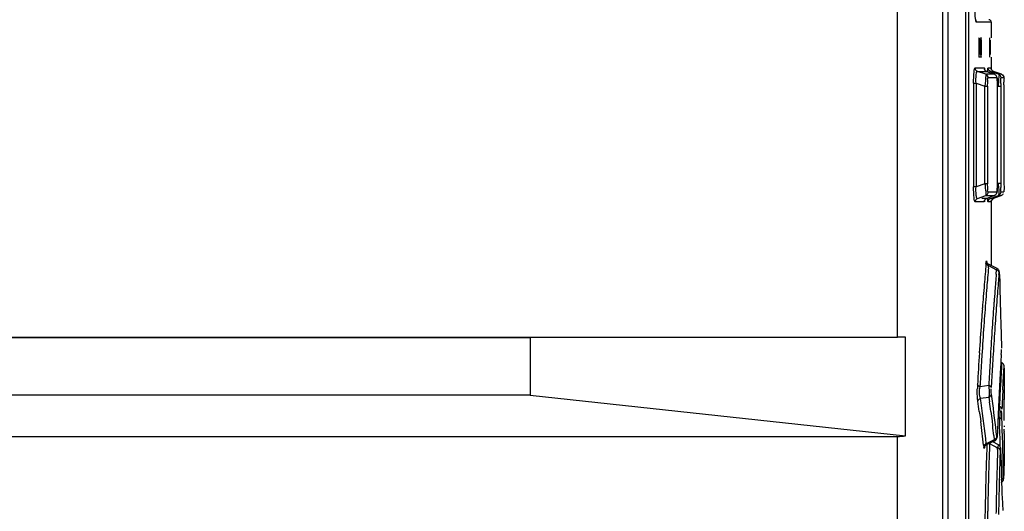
# Model space of a CAD drawing. Header units: inches. Extents: x 0 to 117, y 0 to 83.
# Tile 22 of 60: x 55.88 to 58.9, y 48.97 to 50.47. Entities that reach past the tile are written whole.
import ezdxf

# ---------------------------------------------------------------- set-up
doc = ezdxf.new("R2010")
doc.units = ezdxf.units.IN
doc.header["$LTSCALE"] = 6.431102
doc.header["$MEASUREMENT"] = 0
doc.layers.get('0').update_dxf_attribs({"linetype": 'CONTINUOUS'})

msp = doc.modelspace()

# ---------------------------------------------------------------- linework, layer by layer
at = {"color": 7, "linetype": 'CONTINUOUS'}
for p, q in [((58.7083, 54.707), (58.7083, 28.847)), ((58.7248, 52.4506), (58.7248, 47.3876)), ((58.78, 47.4292), (58.78, 52.441)), ((58.7879, 52.441), (58.7879, 47.4292)), ((58.5706, 49.4993), (58.5706, 50.5741)), ((58.8104, 50.4674), (58.8099, 50.4704)), ((58.8575, 50.4627), (58.8124, 50.4627)), ((58.8575, 50.4627), (58.8575, 50.4154)), ((58.8194, 50.4076), (58.8194, 50.3643)), ((58.8233, 50.4076), (58.8233, 50.3643)), ((58.8272, 50.4076), (58.8233, 50.4076)), ((58.8259, 50.4154), (58.8266, 50.4154)), ((58.8272, 50.3643), (58.8272, 50.4076)), ((58.8524, 50.4076), (58.8524, 50.3643)), ((58.855, 50.3643), (58.855, 50.4076)), ((58.8266, 50.3564), (58.8209, 50.3564)), ((58.8233, 50.3643), (58.8272, 50.3643)), ((58.8575, 50.3564), (58.8575, 50.319)), ((58.8082, 50.3233), (58.836, 50.3233)), ((58.8407, 50.3035), (58.8159, 50.3122)), ((58.8159, 50.3122), (58.8235, 50.3122)), ((58.8235, 50.3122), (58.8418, 50.3122)), ((58.8418, 50.3122), (58.8437, 50.3122)), ((58.8437, 50.3122), (58.8519, 50.3092)), ((58.8673, 50.3035), (58.8438, 50.3122)), ((58.8478, 50.3233), (58.8565, 50.3233)), ((58.8519, 50.3092), (58.8671, 50.3035)), ((58.8687, 50.3075), (58.8555, 50.3122)), ((58.8648, 50.3122), (58.8638, 50.3122)), ((58.8885, 50.3035), (58.8648, 50.3122)), ((58.8648, 50.3122), (58.8698, 50.3104)), ((58.8698, 50.3104), (58.8885, 50.3035)), ((58.8671, 50.3035), (58.8438, 50.3035)), ((58.8748, 50.2924), (58.8484, 50.2924)), ((58.8672, 50.3035), (58.8671, 50.3035)), ((58.8672, 50.3035), (58.8672, 50.3035)), ((58.8798, 50.3035), (58.8687, 50.3075)), ((58.8761, 50.2829), (58.8764, 50.2707)), ((58.8885, 50.3035), (58.8812, 50.3035)), ((58.8963, 50.2924), (58.8875, 50.2924)), ((58.8885, 50.3035), (58.8885, 50.3035)), ((58.8035, 50.2769), (58.8035, 49.9595)), ((58.8035, 50.2769), (58.8112, 50.2769)), ((58.8112, 50.2769), (58.8112, 49.9595)), ((58.8112, 50.2769), (58.8382, 50.2674)), ((58.8382, 49.969), (58.8382, 50.2674)), ((58.8382, 50.2674), (58.8459, 50.2674)), ((58.8459, 50.2674), (58.8459, 49.969)), ((58.8764, 50.2659), (58.8765, 50.2659)), ((58.8791, 50.2732), (58.8787, 50.2669)), ((58.8787, 50.2669), (58.8864, 50.2669)), ((58.8864, 50.2669), (58.8864, 49.9695)), ((58.8965, 50.2712), (58.8965, 50.2665)), ((58.8965, 50.2665), (58.8965, 49.9699)), ((58.8112, 49.9595), (58.8035, 49.9595)), ((58.8382, 49.969), (58.8112, 49.9595)), ((58.8459, 49.969), (58.8382, 49.969)), ((58.8765, 49.9705), (58.8764, 49.9705)), ((58.8864, 49.9695), (58.8787, 49.9695)), ((58.8159, 49.9242), (58.8407, 49.9329)), ((58.8307, 49.9242), (58.8289, 49.9242)), ((58.8342, 49.9242), (58.8307, 49.9242)), ((58.8437, 49.9242), (58.8342, 49.9242)), ((58.8373, 49.918), (58.8365, 49.9139)), ((58.8407, 49.9329), (58.8647, 49.9329)), ((58.8673, 49.9329), (58.8438, 49.9242)), ((58.8484, 49.944), (58.8748, 49.944)), ((58.8555, 49.9242), (58.8686, 49.9289)), ((58.8575, 49.9187), (58.8575, 49.7185)), ((58.8638, 49.9242), (58.8646, 49.9241)), ((58.8646, 49.9241), (58.8648, 49.9242)), ((58.8647, 49.9329), (58.8671, 49.9329)), ((58.8885, 49.9329), (58.8648, 49.9242)), ((58.8697, 49.926), (58.8648, 49.9242)), ((58.8671, 49.9329), (58.8672, 49.9329)), ((58.8672, 49.9329), (58.8672, 49.9329)), ((58.8686, 49.9289), (58.8798, 49.9329)), ((58.8885, 49.9328), (58.8697, 49.926)), ((58.8798, 49.9329), (58.888, 49.9328)), ((58.8875, 49.9439), (58.8958, 49.9439)), ((58.8885, 49.9328), (58.8885, 49.9328)), ((58.836, 49.9131), (58.8082, 49.9131)), ((58.857, 49.9131), (58.8478, 49.9131)), ((58.8414, 49.7236), (58.8417, 49.7277)), ((58.8436, 49.7295), (58.8442, 49.7197)), ((58.8489, 49.7119), (58.8495, 49.7184)), ((58.8756, 49.7093), (58.8492, 49.7228)), ((58.8495, 49.7184), (58.8738, 49.7059)), ((58.8727, 49.6925), (58.8738, 49.7058)), ((58.8744, 49.7077), (58.8738, 49.7058)), ((58.8812, 49.6917), (58.8816, 49.6965)), ((58.8826, 49.6911), (58.8826, 49.6914)), ((58.8826, 49.6911), (58.8834, 49.6661)), ((58.8834, 49.6661), (58.8841, 49.6411)), ((58.8841, 49.6411), (58.8848, 49.6162)), ((58.8848, 49.6162), (58.8861, 49.5662)), ((58.8303, 49.5865), (58.8305, 49.5894)), ((58.8861, 49.5662), (58.8867, 49.5412)), ((58.8867, 49.5412), (58.8884, 49.4705)), ((53.567, 49.4993), (58.5706, 49.4993)), ((57.4464, 49.4971), (53.567, 49.4971)), ((58.5948, 49.4993), (57.4464, 49.4971)), ((57.4464, 49.4971), (57.4464, 49.3221)), ((58.5948, 49.1981), (58.5948, 49.4993)), ((58.8884, 49.4705), (58.8885, 49.4663)), ((58.8883, 49.4462), (58.8869, 49.4241)), ((58.8883, 49.4462), (58.8885, 49.4536)), ((58.8885, 49.4604), (58.8884, 49.4621)), ((58.8885, 49.4536), (58.8885, 49.4604)), ((58.8869, 49.4241), (58.8856, 49.4006)), ((58.8884, 49.4063), (58.8876, 49.3916)), ((58.8889, 49.4161), (58.8884, 49.4063)), ((58.8892, 49.4216), (58.8889, 49.4161)), ((58.8952, 49.3805), (58.8969, 49.4104)), ((58.8969, 49.405), (58.8969, 49.3109)), ((58.8876, 49.3916), (58.8865, 49.3723)), ((58.8942, 49.3614), (58.8952, 49.3805)), ((58.8223, 49.3441), (58.8231, 49.348)), ((58.8231, 49.348), (58.8233, 49.3533)), ((58.8497, 49.3515), (58.8231, 49.348)), ((58.8865, 49.3723), (58.8853, 49.3485)), ((58.8929, 49.3383), (58.8942, 49.3614)), ((57.4464, 49.3221), (53.567, 49.3221)), ((57.4464, 49.3221), (58.5948, 49.1981)), ((58.8242, 49.3129), (58.8502, 49.3161)), ((58.8502, 49.3161), (58.8523, 49.3016)), ((58.86, 49.3111), (58.8579, 49.3256)), ((58.8838, 49.3204), (58.8834, 49.3117)), ((58.8254, 49.3048), (58.8242, 49.3129)), ((58.8263, 49.2986), (58.8254, 49.3048)), ((58.8826, 49.2962), (58.8822, 49.2882)), ((58.8834, 49.3117), (58.8826, 49.2962)), ((58.8969, 49.3108), (58.8969, 49.3088)), ((58.821, 49.2726), (58.8231, 49.2571)), ((58.8231, 49.2571), (58.8252, 49.2417)), ((58.8329, 49.2511), (58.8309, 49.2666)), ((58.8562, 49.2727), (58.8581, 49.2582)), ((58.8581, 49.2582), (58.86, 49.2438)), ((58.8659, 49.2677), (58.864, 49.2822)), ((58.8677, 49.2533), (58.8659, 49.2677)), ((58.8902, 49.2508), (58.89, 49.2574)), ((58.86, 49.2438), (58.8618, 49.2293)), ((58.873, 49.2099), (58.8713, 49.2243)), ((58.8842, 49.2082), (58.8831, 49.2289)), ((58.8907, 49.2366), (58.8902, 49.2508)), ((58.8914, 49.2158), (58.8907, 49.2366)), ((58.8966, 49.2283), (58.8966, 49.2255)), ((53.567, 49.1961), (58.5706, 49.1961)), ((58.5706, 48.1213), (58.5706, 49.1961)), ((58.8388, 49.2048), (58.8369, 49.2202)), ((58.8406, 49.1893), (58.8388, 49.2048)), ((58.8654, 49.1989), (58.8668, 49.1859)), ((58.8746, 49.1954), (58.873, 49.2099)), ((58.8758, 49.2005), (58.8758, 49.2001)), ((58.885, 49.1875), (58.8842, 49.2082)), ((58.892, 49.1951), (58.8914, 49.2158)), ((58.8926, 49.1743), (58.892, 49.1951)), ((58.8965, 49.2182), (58.8965, 49.2127)), ((58.8969, 49.2048), (58.8969, 49.1197)), ((58.8341, 49.1691), (58.8347, 49.1643)), ((58.835, 49.1617), (58.8347, 49.1643)), ((58.8424, 49.1738), (58.8406, 49.1893)), ((58.8422, 49.1698), (58.8607, 49.179)), ((58.8668, 49.1859), (58.8424, 49.1738)), ((58.8522, 49.1704), (58.852, 49.163)), ((58.8524, 49.1748), (58.8522, 49.1704)), ((58.8524, 49.1748), (58.8633, 49.1687)), ((58.8607, 49.179), (58.8685, 49.1828)), ((58.8793, 49.1705), (58.8625, 49.1798)), ((58.8633, 49.1687), (58.8716, 49.164)), ((58.8789, 49.169), (58.8778, 49.1642)), ((58.8793, 49.1705), (58.8789, 49.169)), ((58.8851, 49.1666), (58.885, 49.1875)), ((58.8851, 49.163), (58.8851, 49.1666)), ((58.8932, 49.1535), (58.8926, 49.1743)), ((58.877, 49.1564), (58.8771, 49.1609)), ((58.8854, 49.1607), (58.8856, 49.1579)), ((58.8856, 49.1579), (58.8856, 49.1549)), ((58.8859, 49.1555), (58.8859, 49.156)), ((58.8859, 49.1555), (58.8861, 49.1519)), ((58.8861, 49.1519), (58.8868, 49.1348)), ((58.8868, 49.1348), (58.8877, 49.1141)), ((58.8937, 49.1328), (58.8932, 49.1535)), ((58.8877, 49.1141), (58.8885, 49.0933)), ((58.8942, 49.112), (58.8937, 49.1328)), ((58.8946, 49.0912), (58.8942, 49.112)), ((58.8967, 49.114), (58.8962, 49.0966)), ((58.8965, 49.1064), (58.8968, 49.1166)), ((58.8968, 49.1167), (58.8967, 49.114)), ((58.8969, 49.1199), (58.8968, 49.1167)), ((58.8968, 49.1166), (58.8969, 49.1182)), ((58.8969, 49.1182), (58.8969, 49.1199)), ((58.8885, 49.0933), (58.8893, 49.0726)), ((58.895, 49.0705), (58.8946, 49.0912)), ((58.8958, 49.0838), (58.8953, 49.0684)), ((58.8962, 49.0966), (58.8958, 49.0838)), ((58.8953, 49.0681), (58.8953, 49.0684)), ((58.8914, 49.0105), (58.8921, 48.9897)), ((58.8921, 48.9897), (58.8927, 48.969))]:
    msp.add_line(p, q, dxfattribs=at)
for points in [[(58.8103, 50.4677), (58.8106, 50.4672), (58.8108, 50.4669), (58.8107, 50.467), (58.8106, 50.4675), (58.8104, 50.4682), (58.8102, 50.4693), (58.81, 50.4706)], [(58.8097, 50.3175), (58.8094, 50.3181), (58.8091, 50.3187), (58.8088, 50.3193), (58.8086, 50.32), (58.8085, 50.3206), (58.8083, 50.3213), (58.8082, 50.322), (58.8082, 50.3226), (58.8082, 50.3233)], [(58.8159, 50.3122), (58.815, 50.3126), (58.8142, 50.313), (58.8134, 50.3135), (58.8127, 50.314), (58.812, 50.3146), (58.8113, 50.3153), (58.8107, 50.316), (58.8102, 50.3167), (58.8097, 50.3175)], [(58.8436, 50.3123), (58.8421, 50.313), (58.8403, 50.3143), (58.8389, 50.3156), (58.838, 50.3169), (58.8375, 50.3179), (58.8372, 50.3186), (58.8371, 50.3189), (58.8371, 50.319)], [(58.8648, 50.3122), (58.863, 50.313), (58.8615, 50.314), (58.8602, 50.3152), (58.8592, 50.3165), (58.8584, 50.3177), (58.8578, 50.319), (58.8574, 50.3201), (58.8572, 50.321), (58.8571, 50.3216), (58.8571, 50.3219), (58.8571, 50.3219)], [(58.8765, 50.2678), (58.8764, 50.2708), (58.8764, 50.2737), (58.8763, 50.2765), (58.8763, 50.2791), (58.8762, 50.2816), (58.8761, 50.2838), (58.876, 50.2859), (58.8758, 50.2878), (58.8757, 50.2894), (58.8755, 50.2909), (58.8753, 50.2923), (58.8751, 50.2935), (58.8749, 50.2947), (58.8744, 50.2961), (58.8737, 50.2977), (58.8726, 50.2995), (58.8709, 50.3013), (58.8688, 50.3027), (58.8672, 50.3035)], [(58.8764, 49.9632), (58.8764, 49.9667), (58.8765, 50.2678)], [(58.8711, 49.9352), (58.8727, 49.9371), (58.8739, 49.9391), (58.8746, 49.9409), (58.875, 49.9424), (58.8753, 49.9439), (58.8755, 49.9454), (58.8757, 49.9472), (58.8759, 49.9492), (58.876, 49.9515), (58.8761, 49.9541), (58.8763, 49.9569)], [(58.8763, 49.9569), (58.8763, 49.9599), (58.8764, 49.9632)], [(58.8373, 49.9187), (58.8372, 49.918), (58.8371, 49.9176), (58.8371, 49.9174), (58.8371, 49.9175), (58.8373, 49.9181), (58.8378, 49.9192), (58.8387, 49.9205), (58.84, 49.9219), (58.8419, 49.9233), (58.8436, 49.9241)], [(58.8571, 49.9144), (58.8571, 49.9144), (58.8571, 49.9143), (58.8571, 49.9145), (58.8571, 49.9149), (58.8572, 49.9155), (58.8574, 49.9163), (58.8578, 49.9173), (58.8583, 49.9185), (58.859, 49.9197), (58.8599, 49.9208)], [(58.8599, 49.9208), (58.8609, 49.9219), (58.8621, 49.9228), (58.8635, 49.9236), (58.8649, 49.9242)], [(58.8672, 49.9329), (58.8689, 49.9337), (58.8711, 49.9352)], [(58.8492, 49.7228), (58.8488, 49.723), (58.8472, 49.7241), (58.8458, 49.7254), (58.8448, 49.7268), (58.8441, 49.728), (58.8437, 49.7289), (58.8435, 49.7294)], [(58.8826, 49.6914), (58.8826, 49.6918), (58.8826, 49.6936), (58.8825, 49.6953), (58.8824, 49.6968), (58.8823, 49.6981), (58.8822, 49.6992), (58.882, 49.7003), (58.8818, 49.7015), (58.8813, 49.7029), (58.8807, 49.7043), (58.8797, 49.7058), (58.8785, 49.7072), (58.877, 49.7085), (58.8756, 49.7093)], [(58.8969, 49.4104), (58.8969, 49.4113), (58.8967, 49.4126), (58.8964, 49.4139), (58.8959, 49.4152), (58.8953, 49.4166), (58.8944, 49.4178), (58.8933, 49.419), (58.8921, 49.4201), (58.8907, 49.4209), (58.8893, 49.4216)], [(58.8731, 49.1868), (58.874, 49.1883), (58.8746, 49.1897), (58.875, 49.1911), (58.8752, 49.1923), (58.8754, 49.1935), (58.8755, 49.1946)], [(58.8755, 49.1946), (58.8756, 49.1959), (58.8757, 49.1974), (58.8758, 49.1991), (58.8758, 49.2001)], [(58.8367, 49.1632), (58.8368, 49.1636), (58.8372, 49.1645), (58.8378, 49.1657), (58.8388, 49.1671), (58.8403, 49.1685), (58.8422, 49.1698)], [(58.8685, 49.1828), (58.8703, 49.1839), (58.8719, 49.1853), (58.8731, 49.1868)], [(58.8859, 49.156), (58.8858, 49.157), (58.8858, 49.1582), (58.8857, 49.1594), (58.8856, 49.1604), (58.8855, 49.1613), (58.8853, 49.1623), (58.885, 49.1635), (58.8845, 49.1649), (58.8837, 49.1664), (58.8826, 49.1678), (58.8813, 49.1692), (58.8797, 49.1703), (58.8793, 49.1705)], [(58.8883, 49.0554), (58.8899, 49.0563), (58.8912, 49.0573), (58.8924, 49.0584), (58.8933, 49.0597), (58.894, 49.061), (58.8946, 49.0623), (58.8949, 49.0634), (58.8951, 49.0644), (58.8952, 49.0653), (58.8952, 49.066), (58.8953, 49.0666), (58.8953, 49.0673), (58.8953, 49.0681)], [(58.8883, 49.0554), (58.8898, 49.0562), (58.8911, 49.0572), (58.8922, 49.0583), (58.8932, 49.0595), (58.8939, 49.0608), (58.8945, 49.0621), (58.8948, 49.0632), (58.8951, 49.0643), (58.8952, 49.0652), (58.8952, 49.0658)]]:
    msp.add_lwpolyline(points, dxfattribs=at)
for centre, radius, start, end in [((58.8497, 50.4627), 0.00787, 0, 89.9999), ((56.5128, 50.2672), 2.3837, 0.0954, 0.2933), ((58.4773, 50.2658), 0.3992, 0.0219, 0.7082), ((59.4073, 50.2668), 0.5209, 179.0426, 179.985), ((59.4065, 49.9696), 0.5201, 180.016, 180.5183), ((59.367, 49.9691), 0.4806, 180.4979, 181.4525), ((70.064, 48.7469), 11.265, 175.02596, 175.34632), ((70.0103, 48.735), 11.2041, 174.99796, 175.30583), ((69.336, 48.8268), 10.499, 175.27022, 175.54858), ((70.778, 48.6947), 11.9386, 175.20942, 175.33438), ((69.9631, 48.7552), 11.1638, 175.34676, 175.53746), ((70.0039, 48.7355), 11.1977, 175.30592, 175.49558), ((70.4077, 48.7249), 11.567, 175.3344, 175.49791), ((69.9455, 48.7566), 11.1462, 175.53752, 175.71475), ((68.9466, 48.8573), 10.1084, 175.54957, 175.75131), ((70.1637, 48.7441), 11.3223, 175.49803, 175.67575), ((69.9364, 48.7573), 11.1371, 175.72968, 175.95803), ((69.9614, 48.7388), 11.155, 175.49531, 175.91164), ((70.0431, 48.7773), 11.2079, 175.7588, 176.15534), ((70.0507, 48.7527), 11.2089, 175.67593, 175.86677), ((70.0028, 48.7562), 11.1609, 175.86676, 176.06941), ((69.9945, 48.7534), 11.1953, 175.95924, 176.42184), ((69.8925, 48.7438), 11.0859, 175.9119, 176.37442), ((71.8713, 48.653), 13.0403, 176.1491, 176.52425), ((58.575, 45.9458), 3.5535, 89.6882, 90.0714), ((69.9983, 48.7566), 11.1564, 176.07009, 176.50323), ((70.4194, 48.7268), 11.621, 176.42152, 176.90769), ((69.8873, 48.7441), 11.0807, 176.37433, 176.62026), ((71.3446, 48.6847), 12.5126, 176.52257, 176.73022), ((70.2103, 48.7436), 11.3688, 176.50279, 176.72877), ((69.8024, 48.7491), 10.9957, 176.62015, 176.85021), ((70.7867, 48.7165), 11.9538, 176.73018, 176.95527), ((70.2527, 48.7411), 11.4113, 176.72858, 176.96285), ((69.9697, 48.7605), 11.1026, 176.82327, 176.95877), ((70.1876, 48.7484), 11.3208, 176.69705, 176.82283), ((59.1892, 49.3345), 0.3743, 177.9737, 178.8821), ((59.1364, 49.3365), 0.3215, 176.9382, 177.9847), ((69.9609, 48.761), 11.0938, 176.95876, 177.10134), ((71.9853, 48.6598), 13.1182, 176.99055, 177.11341), ((69.9381, 48.7621), 11.0709, 177.10132, 177.25013), ((70.5483, 48.7306), 11.6712, 177.01522, 177.14948), ((55.1033, 48.7471), 3.7546, 8.0455, 8.522), ((55.1173, 48.7567), 3.7484, 7.8182, 8.312), ((55.1272, 48.7737), 3.7623, 7.6222, 8.0669), ((55.1417, 48.7834), 3.7555, 7.6323, 8.0777), ((69.9273, 48.7627), 11.0601, 177.25017, 177.40464), ((70.514, 48.7323), 11.6368, 177.14972, 177.3054), ((69.895, 48.7641), 11.0278, 177.40456, 177.56533), ((55.1227, 48.7497), 3.7351, 6.4466, 7.5689), ((55.1301, 48.7584), 3.7355, 7.1011, 7.5792), ((55.148, 48.7763), 3.7414, 6.4849, 6.9538), ((55.1568, 48.7854), 3.7403, 6.7398, 7.1864), ((69.8002, 48.7681), 10.9329, 177.56525, 177.73335), ((58.8283, 48.0045), 1.2462, 87.5213, 87.7185), ((58.7147, 49.2735), 0.1692, 351.8925, 353.1693), ((59.7369, 49.28), 0.8552, 182.0356, 182.3711), ((60.362, 49.3072), 1.4809, 182.4222, 183.0307), ((70.3447, 48.7495), 11.5081, 177.89133, 178.09298), ((59.0239, 49.4409), 0.316, 241.1836, 242.3369), ((59.0082, 49.1365), 0.1333, 167.9904, 169.4413), ((70.9513, 48.7307), 12.107, 177.95414, 178.12499), ((71.1947, 48.7428), 12.3247, 178.07665, 178.27265), ((70.3836, 48.7516), 11.5058, 177.99416, 178.22488), ((70.2572, 48.7524), 11.4207, 178.09257, 178.34982), ((71.1677, 48.7236), 12.3236, 178.12474, 178.3612), ((71.3056, 48.7394), 12.4356, 178.27222, 178.49927), ((70.3321, 48.7531), 11.4543, 178.22443, 178.46593), ((69.9512, 48.7611), 11.1145, 178.34937, 178.6248), ((71.0769, 48.7261), 12.2327, 178.36063, 178.61054), ((71.1023, 48.7446), 12.2323, 178.49878, 178.74039), ((70.0482, 48.7606), 11.1702, 178.46551, 178.72301), ((47.849, 48.6623), 11.048, 1.80568, 2.12831), ((69.8872, 48.7629), 11.0505, 178.62615, 178.91728), ((70.6182, 48.7371), 11.7739, 178.60976, 178.87977), ((70.8374, 48.7505), 11.9673, 178.74062, 178.99709), ((69.9772, 48.7624), 11.0992, 178.72418, 178.99591), ((69.8125, 48.7638), 10.9758, 178.91463, 179.83923), ((69.2657, 48.7616), 10.4212, 178.86961, 179.82813)]:
    msp.add_arc(centre, radius, start, end, dxfattribs=at)
for centre, major_axis, ratio, start_param, end_param in [((47.8398, 49.3144), (11.0571, 0), 1, 6.276849, 6.282682), ((58.5508, 49.3536), (-0.1181, 0.1181), 0.881619, -3.864159, -3.707068)]:
    msp.add_ellipse(centre, major_axis=major_axis, ratio=ratio, start_param=start_param, end_param=end_param, dxfattribs=at)
for points, knots in [([(58.8099, 50.4704), (58.8096, 50.4721), (58.8086, 50.4807), (58.8081, 50.4893), (58.8079, 50.4962)], [0, 0, 0, 0, 0.195113, 1, 1, 1, 1]), ([(58.8124, 50.4627), (58.8118, 50.4629), (58.811, 50.4647), (58.8106, 50.4663), (58.8104, 50.4674)], [0, 0, 0, 0, 0.320541, 1, 1, 1, 1]), ([(58.8106, 50.4677), (58.8111, 50.467), (58.812, 50.4654), (58.8124, 50.4636), (58.8124, 50.4627)], [0, 0, 0, 0, 0.493426, 1, 1, 1, 1]), ([(58.8201, 50.4154), (58.8192, 50.4154), (58.8201, 50.4111), (58.8194, 50.4093), (58.8194, 50.4076)], [0, 0, 0, 0, 0.326003, 1, 1, 1, 1]), ([(58.8233, 50.4076), (58.8233, 50.4093), (58.8225, 50.4111), (58.8235, 50.4154), (58.8227, 50.4154)], [0, 0, 0, 0, 0.674503, 1, 1, 1, 1]), ([(58.8272, 50.4076), (58.8272, 50.4093), (58.8265, 50.4111), (58.8275, 50.4154), (58.8266, 50.4154)], [0, 0, 0, 0, 0.674505, 1, 1, 1, 1]), ([(58.8526, 50.4154), (58.8518, 50.4154), (58.8532, 50.4111), (58.8524, 50.4093), (58.8524, 50.4076)], [0, 0, 0, 0, 0.323591, 1, 1, 1, 1]), ([(58.8194, 50.3643), (58.8194, 50.3625), (58.8201, 50.3607), (58.8192, 50.3564), (58.8201, 50.3564)], [0, 0, 0, 0, 0.673997, 1, 1, 1, 1]), ([(58.8266, 50.3564), (58.8275, 50.3564), (58.8265, 50.3607), (58.8272, 50.3625), (58.8272, 50.3643)], [0, 0, 0, 0, 0.325495, 1, 1, 1, 1]), ([(58.8524, 50.3643), (58.8524, 50.3625), (58.8532, 50.3607), (58.8518, 50.3564), (58.8526, 50.3564)], [0, 0, 0, 0, 0.67641, 1, 1, 1, 1]), ([(58.8035, 50.2769), (58.8035, 50.2881), (58.8036, 50.3037), (58.8059, 50.3173), (58.807, 50.3231), (58.8082, 50.3233)], [0, 0, 0, 0, 0.714707, 0.922748, 1, 1, 1, 1]), ([(58.8112, 50.2769), (58.8106, 50.2856), (58.8102, 50.2938), (58.8126, 50.3129), (58.8159, 50.3122)], [0, 0, 0, 0, 0.722734, 1, 1, 1, 1]), ([(58.836, 50.3233), (58.8364, 50.3231), (58.8368, 50.3211), (58.8371, 50.3197), (58.8373, 50.3185)], [0, 0, 0, 0, 0.292116, 1, 1, 1, 1]), ([(58.8464, 50.3114), (58.8464, 50.3128), (58.8467, 50.3165), (58.8468, 50.3202), (58.8474, 50.3225)], [0, 0, 0, 0, 0.363278, 1, 1, 1, 1]), ([(58.8407, 50.3035), (58.8408, 50.3025), (58.8403, 50.2904), (58.8391, 50.2784), (58.8382, 50.2674)], [0, 0, 0, 0, 0.082802, 1, 1, 1, 1]), ([(58.8459, 50.2674), (58.846, 50.2733), (58.8478, 50.2792), (58.8459, 50.2922), (58.8484, 50.2924)], [0, 0, 0, 0, 0.70196, 1, 1, 1, 1]), ([(58.8671, 50.3035), (58.8678, 50.3032), (58.8693, 50.3025), (58.8705, 50.3014), (58.8711, 50.3009)], [0, 0, 0, 0, 0.489866, 1, 1, 1, 1]), ([(58.8711, 50.3009), (58.8722, 50.2997), (58.874, 50.2971), (58.8748, 50.294), (58.8748, 50.2924)], [0, 0, 0, 0, 0.511143, 1, 1, 1, 1]), ([(58.8748, 50.2924), (58.8757, 50.2923), (58.8751, 50.2875), (58.8759, 50.2852), (58.8761, 50.2829)], [0, 0, 0, 0, 0.282549, 1, 1, 1, 1]), ([(58.8798, 50.3035), (58.8822, 50.3018), (58.8783, 50.289), (58.8797, 50.2804), (58.8791, 50.2732)], [0, 0, 0, 0, 0.290566, 1, 1, 1, 1]), ([(58.8856, 50.2985), (58.8849, 50.2996), (58.8832, 50.3017), (58.881, 50.3031), (58.8798, 50.3035)], [0, 0, 0, 0, 0.512194, 1, 1, 1, 1]), ([(58.8875, 50.2924), (58.8875, 50.2935), (58.8871, 50.2956), (58.8862, 50.2975), (58.8856, 50.2985)], [0, 0, 0, 0, 0.488332, 1, 1, 1, 1]), ([(58.8865, 50.2755), (58.8865, 50.2774), (58.8867, 50.2829), (58.8866, 50.2885), (58.8873, 50.2919)], [0, 0, 0, 0, 0.354655, 1, 1, 1, 1]), ([(58.8963, 50.2924), (58.8974, 50.2921), (58.895, 50.2857), (58.8965, 50.2825), (58.8965, 50.2794)], [0, 0, 0, 0, 0.280133, 1, 1, 1, 1]), ([(58.8082, 49.9131), (58.807, 49.9134), (58.8059, 49.919), (58.8036, 49.9328), (58.8035, 49.9483), (58.8035, 49.9595)], [0, 0, 0, 0, 0.077699, 0.285503, 1, 1, 1, 1]), ([(58.8159, 49.9242), (58.8126, 49.9236), (58.8103, 49.9425), (58.8104, 49.9508), (58.8112, 49.9595)], [0, 0, 0, 0, 0.277846, 1, 1, 1, 1]), ([(58.8382, 49.969), (58.8386, 49.9644), (58.8394, 49.9524), (58.8412, 49.9404), (58.8407, 49.9329)], [0, 0, 0, 0, 0.380706, 1, 1, 1, 1]), ([(58.8484, 49.944), (58.8459, 49.9442), (58.8478, 49.9572), (58.846, 49.9631), (58.8459, 49.969)], [0, 0, 0, 0, 0.297702, 1, 1, 1, 1]), ([(58.8764, 49.9705), (58.8764, 49.9643), (58.8768, 49.9553), (58.8752, 49.9481), (58.8756, 49.9441), (58.8748, 49.944)], [0, 0, 0, 0, 0.69289, 0.913489, 1, 1, 1, 1]), ([(58.8787, 49.9695), (58.879, 49.9653), (58.8797, 49.9535), (58.8816, 49.9413), (58.88, 49.9336)], [0, 0, 0, 0, 0.34544, 1, 1, 1, 1]), ([(58.8965, 49.9699), (58.8965, 49.967), (58.8965, 49.9585), (58.8966, 49.95), (58.8963, 49.9444)], [0, 0, 0, 0, 0.341889, 1, 1, 1, 1]), ([(58.8373, 49.9182), (58.8369, 49.9174), (58.8362, 49.9157), (58.836, 49.914), (58.836, 49.9131)], [0, 0, 0, 0, 0.510677, 1, 1, 1, 1]), ([(58.8437, 49.9242), (58.8424, 49.9237), (58.8398, 49.922), (58.838, 49.9196), (58.8373, 49.9182)], [0, 0, 0, 0, 0.488109, 1, 1, 1, 1]), ([(58.8478, 49.9131), (58.8469, 49.9136), (58.8474, 49.9187), (58.8465, 49.922), (58.8464, 49.925)], [0, 0, 0, 0, 0.258356, 1, 1, 1, 1]), ([(58.8555, 49.9242), (58.8551, 49.9241), (58.854, 49.9256), (58.8539, 49.9268), (58.8538, 49.9278)], [0, 0, 0, 0, 0.293779, 1, 1, 1, 1]), ([(58.873, 49.9379), (58.8722, 49.9368), (58.8705, 49.9348), (58.8683, 49.9333), (58.8671, 49.9329)], [0, 0, 0, 0, 0.512273, 1, 1, 1, 1]), ([(58.8748, 49.944), (58.8748, 49.9429), (58.8744, 49.9408), (58.8735, 49.9389), (58.873, 49.9379)], [0, 0, 0, 0, 0.48839, 1, 1, 1, 1]), ([(58.8875, 49.9439), (58.8874, 49.944), (58.8873, 49.9448), (58.8872, 49.9452), (58.8871, 49.9457)], [0, 0, 0, 0, 0.277554, 1, 1, 1, 1]), ([(58.8944, 49.9379), (58.8937, 49.9368), (58.892, 49.9347), (58.8897, 49.9333), (58.8885, 49.9328)], [0, 0, 0, 0, 0.51213, 1, 1, 1, 1]), ([(58.8417, 49.7277), (58.8419, 49.7296), (58.8423, 49.7363), (58.8434, 49.7308), (58.8436, 49.7295)], [0, 0, 0, 0, 0.589528, 1, 1, 1, 1]), ([(58.8495, 49.7184), (58.8494, 49.7194), (58.8496, 49.7201), (58.8492, 49.7228), (58.8495, 49.7226)], [0, 0, 0, 0, 0.748088, 1, 1, 1, 1]), ([(58.8756, 49.7093), (58.8754, 49.7094), (58.8748, 49.7087), (58.8746, 49.7082), (58.8744, 49.7077)], [0, 0, 0, 0, 0.28675, 1, 1, 1, 1]), ([(58.8826, 49.6911), (58.8826, 49.6935), (58.8835, 49.6962), (58.8813, 49.7002), (58.8818, 49.6961), (58.8818, 49.6947)], [0, 0, 0, 0, 0.611844, 0.651144, 1, 1, 1, 1]), ([(58.8231, 49.348), (58.8212, 49.3484), (58.8182, 49.3497), (58.8155, 49.3523), (58.8153, 49.3536)], [0, 0, 0, 0, 0.581468, 1, 1, 1, 1]), ([(58.8497, 49.3515), (58.8506, 49.342), (58.8515, 49.3302), (58.8504, 49.3184), (58.8502, 49.3161)], [0, 0, 0, 0, 0.805218, 1, 1, 1, 1]), ([(58.8575, 49.3457), (58.8573, 49.3471), (58.8546, 49.3497), (58.8516, 49.351), (58.8497, 49.3515)], [0, 0, 0, 0, 0.418622, 1, 1, 1, 1]), ([(58.8165, 49.3035), (58.8161, 49.3058), (58.8148, 49.3185), (58.8147, 49.3314), (58.8149, 49.3418)], [0, 0, 0, 0, 0.182573, 1, 1, 1, 1]), ([(58.8242, 49.3129), (58.8235, 49.3147), (58.8211, 49.3249), (58.8212, 49.3356), (58.8223, 49.3441)], [0, 0, 0, 0, 0.17921, 1, 1, 1, 1]), ([(58.8822, 49.2882), (58.8826, 49.2858), (58.8841, 49.2742), (58.8838, 49.2624), (58.8827, 49.2533)], [0, 0, 0, 0, 0.211532, 1, 1, 1, 1]), ([(58.89, 49.2574), (58.8898, 49.2607), (58.8912, 49.2641), (58.8879, 49.2747), (58.89, 49.274)], [0, 0, 0, 0, 0.607268, 1, 1, 1, 1]), ([(58.8758, 49.2005), (58.8757, 49.1982), (58.8768, 49.1956), (58.8743, 49.1922), (58.8749, 49.1959), (58.8748, 49.1972)], [0, 0, 0, 0, 0.610801, 0.652658, 1, 1, 1, 1]), ([(58.8965, 49.2127), (58.8965, 49.2109), (58.8973, 49.2092), (58.8957, 49.2048), (58.8965, 49.2048)], [0, 0, 0, 0, 0.676747, 1, 1, 1, 1]), ([(58.8359, 49.1683), (58.8355, 49.1676), (58.8349, 49.1664), (58.8347, 49.165), (58.8347, 49.1643)], [0, 0, 0, 0, 0.515065, 1, 1, 1, 1]), ([(58.8369, 49.1639), (58.8367, 49.1624), (58.8366, 49.1573), (58.8352, 49.1609), (58.835, 49.1617)], [0, 0, 0, 0, 0.650491, 1, 1, 1, 1]), ([(58.8424, 49.1738), (58.841, 49.1734), (58.8385, 49.1718), (58.8366, 49.1695), (58.8359, 49.1683)], [0, 0, 0, 0, 0.501532, 1, 1, 1, 1]), ([(58.8427, 49.17), (58.8424, 49.1699), (58.8423, 49.1722), (58.8423, 49.1729), (58.8424, 49.1738)], [0, 0, 0, 0, 0.24828, 1, 1, 1, 1]), ([(58.8668, 49.1859), (58.8671, 49.1851), (58.8674, 49.1842), (58.8682, 49.1827), (58.8685, 49.1828)], [0, 0, 0, 0, 0.725935, 1, 1, 1, 1]), ([(58.8849, 49.1543), (58.8849, 49.1559), (58.885, 49.1565), (58.8852, 49.1613), (58.8854, 49.1607)], [0, 0, 0, 0, 0.721608, 1, 1, 1, 1]), ([(58.895, 49.0705), (58.895, 49.0689), (58.8951, 49.063), (58.8953, 49.0685), (58.8953, 49.0698)], [0, 0, 0, 0, 0.537345, 1, 1, 1, 1])]:
    msp.add_open_spline(points, degree=3, knots=knots, dxfattribs=at)
for points in [[(58.836, 50.3233), (58.836, 50.3188), (58.8395, 50.3138), (58.8437, 50.3122)], [(58.8555, 50.3122), (58.8513, 50.3138), (58.8478, 50.3188), (58.8478, 50.3233)], [(58.857, 50.3233), (58.857, 50.3188), (58.8605, 50.3138), (58.8648, 50.3122)], [(58.8484, 50.2924), (58.8484, 50.2969), (58.8449, 50.3019), (58.8407, 50.3035)], [(58.8885, 50.3035), (58.8927, 50.302), (58.8963, 50.297), (58.8963, 50.2924)], [(58.8871, 49.9457), (58.8867, 49.9494), (58.8867, 49.9531), (58.8866, 49.9569)], [(58.8082, 49.9131), (58.8082, 49.9176), (58.8116, 49.9226), (58.8159, 49.9242)], [(58.8407, 49.9329), (58.8449, 49.9345), (58.8484, 49.9395), (58.8484, 49.944)], [(58.8478, 49.9131), (58.8478, 49.9176), (58.8513, 49.9226), (58.8555, 49.9242)], [(58.8648, 49.9242), (58.8605, 49.9226), (58.857, 49.9176), (58.857, 49.9131)], [(58.8798, 49.9329), (58.884, 49.9344), (58.8875, 49.9394), (58.8875, 49.944)], [(58.8417, 49.7277), (58.8419, 49.7237), (58.8456, 49.7197), (58.8495, 49.7184)], [(58.8738, 49.7058), (58.8776, 49.7046), (58.8814, 49.7006), (58.8816, 49.6965)], [(58.8502, 49.3161), (58.854, 49.3175), (58.8577, 49.3215), (58.8579, 49.3256)], [(58.8579, 49.3256), (58.8572, 49.3308), (58.8566, 49.3363), (58.8576, 49.3415)], [(58.8165, 49.3035), (58.8167, 49.3075), (58.8204, 49.3116), (58.8242, 49.3129)], [(58.89, 49.2794), (58.8899, 49.2833), (58.886, 49.287), (58.8822, 49.2882)], [(58.8822, 49.2496), (58.8857, 49.2506), (58.8898, 49.2537), (58.89, 49.2574)], [(58.8746, 49.1954), (58.8744, 49.1913), (58.8707, 49.1872), (58.8668, 49.1859)], [(58.8849, 49.1543), (58.8847, 49.1577), (58.8804, 49.1601), (58.8771, 49.1609)], [(58.895, 49.0705), (58.8949, 49.0668), (58.8908, 49.0636), (58.8872, 49.0627)]]:
    msp.add_open_spline(points, degree=3, dxfattribs=at)

doc.saveas('drawing.dxf')
